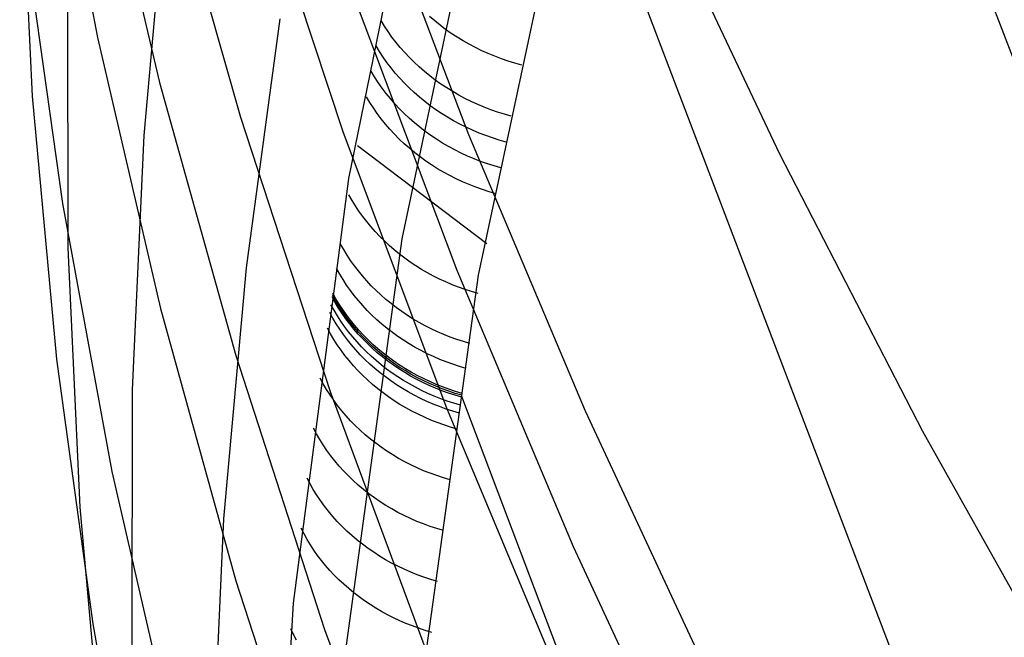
# Model space of a CAD drawing. Header units: millimetres. Extents: x 119 to 175.9, y -203.1 to -153.8.
# Tile 212 of 256: x 171.355 to 171.826, y -198.523 to -198.227. Entities that reach past the tile are written whole.
import ezdxf

# ---------------------------------------------------------------- set-up
doc = ezdxf.new("R2010")
doc.units = ezdxf.units.MM
doc.header["$MEASUREMENT"] = 0
doc.layers.add('Livello 03', color=5, linetype='Continuous', true_color=0x0000ff)

msp = doc.modelspace()

# ---------------------------------------------------------------- linework, layer by layer
at = {"layer": 'Livello 03'}
for p, q in [((172.19038, -199.18339, 46.79182), (171.76926, -198.08657, 45.04953)), ((171.55356, -198.10219, 45.21849), (171.51244, -198.30315, 45.60612)), ((171.36821, -198.10676, 47.34962), (171.39236, -198.23567, 47.6184)), ((171.39162, -198.12727, 47.64345), (171.42205, -198.25713, 47.91436)), ((171.53808, -198.33198, 45.5921), (171.58082, -198.12999, 45.20603)), ((172.02936, -199.20464, 46.86565), (171.6227, -198.13654, 45.18244)), ((171.35522, -198.13867, 46.50927), (171.36113, -198.26365, 46.76663)), ((171.42397, -198.1431, 47.94344), (171.46077, -198.27373, 48.21612)), ((171.57465, -198.34939, 45.58483), (171.61802, -198.1462, 45.20103)), ((171.46665, -198.14986, 48.24813), (171.50992, -198.28102, 48.52211)), ((171.52009, -198.15055, 48.55035), (171.56986, -198.28202, 48.82487)), ((171.65609, -198.15916, 49.14537), (171.71853, -198.29123, 49.41849)), ((171.42537, -198.16197, 45.80218), (171.41451, -198.28257, 46.0444)), ((171.35785, -198.18757, 47.04717), (171.37565, -198.31503, 47.31058)), ((171.37814, -198.21293, 46.26183), (171.37823, -198.33619, 46.51221)), ((171.51476, -198.21521, 48.53781), (171.56432, -198.34688, 48.81157)), ((171.4796, -198.22678, 45.62505), (171.46359, -198.34582, 45.8587)), ((171.55369, -198.22771, 45.39853), (171.5512, -198.22557, 45.39944)), ((171.52966, -198.23017, 45.45448), (171.52801, -198.22747, 45.45576)), ((171.5314, -198.23282, 45.45322), (171.52966, -198.23017, 45.45448)), ((171.55626, -198.22977, 45.39767), (171.55369, -198.22771, 45.39853)), ((171.55891, -198.23176, 45.39686), (171.55626, -198.22977, 45.39767)), ((171.56163, -198.23367, 45.3961), (171.55891, -198.23176, 45.39686)), ((171.39236, -198.23567, 47.6184), (171.42251, -198.3653, 47.88664)), ((171.53325, -198.23541, 45.45201), (171.5314, -198.23282, 45.45322)), ((171.5352, -198.23796, 45.45084), (171.53325, -198.23541, 45.45201)), ((171.56441, -198.2355, 45.39539), (171.56163, -198.23367, 45.3961)), ((171.56727, -198.23724, 45.39474), (171.56441, -198.2355, 45.39539)), ((171.52729, -198.24236, 45.47797), (171.52565, -198.23965, 45.47926)), ((171.53724, -198.24044, 45.4497), (171.5352, -198.23796, 45.45084)), ((171.53937, -198.24287, 45.4486), (171.53724, -198.24044, 45.4497)), ((171.57018, -198.2389, 45.39413), (171.56727, -198.23724, 45.39474)), ((171.57315, -198.24047, 45.39358), (171.57018, -198.2389, 45.39413)), ((171.57618, -198.24195, 45.39307), (171.57315, -198.24047, 45.39358)), ((171.52903, -198.24501, 45.47672), (171.52729, -198.24236, 45.47797)), ((171.53086, -198.24762, 45.4755), (171.52903, -198.24501, 45.47672)), ((171.54159, -198.24523, 45.44755), (171.53937, -198.24287, 45.4486)), ((171.5439, -198.24752, 45.44654), (171.54159, -198.24523, 45.44755)), ((171.57926, -198.24334, 45.39263), (171.57618, -198.24195, 45.39307)), ((171.58238, -198.24464, 45.39224), (171.57926, -198.24334, 45.39263)), ((171.58556, -198.24584, 45.3919), (171.58238, -198.24464, 45.39224)), ((171.58877, -198.24694, 45.39162), (171.58556, -198.24584, 45.3919)), ((171.5328, -198.25017, 45.47432), (171.53086, -198.24762, 45.4755)), ((171.53483, -198.25266, 45.47318), (171.5328, -198.25017, 45.47432)), ((171.5463, -198.24975, 45.44558), (171.5439, -198.24752, 45.44654)), ((171.54878, -198.25191, 45.44466), (171.5463, -198.24975, 45.44558)), ((171.59201, -198.24795, 45.3914), (171.58877, -198.24694, 45.39162)), ((171.59529, -198.24886, 45.39123), (171.59201, -198.24795, 45.3914)), ((171.52496, -198.25453, 45.50149), (171.52333, -198.25182, 45.50278)), ((171.52669, -198.25719, 45.50023), (171.52496, -198.25453, 45.50149)), ((171.53696, -198.2551, 45.47208), (171.53483, -198.25266, 45.47318)), ((171.53917, -198.25747, 45.47102), (171.53696, -198.2551, 45.47208)), ((171.55134, -198.25399, 45.44379), (171.54878, -198.25191, 45.44466)), ((171.55397, -198.25599, 45.44297), (171.55134, -198.25399, 45.44379)), ((171.42205, -198.25713, 47.91436), (171.45851, -198.38767, 48.18454)), ((171.52852, -198.25981, 45.499), (171.52669, -198.25719, 45.50023)), ((171.53044, -198.26237, 45.49781), (171.52852, -198.25981, 45.499)), ((171.54148, -198.25977, 45.47), (171.53917, -198.25747, 45.47102)), ((171.54387, -198.26201, 45.46903), (171.54148, -198.25977, 45.47)), ((171.55668, -198.25792, 45.4422), (171.55397, -198.25599, 45.44297)), ((171.55945, -198.25976, 45.44147), (171.55668, -198.25792, 45.4422)), ((171.56229, -198.26152, 45.4408), (171.55945, -198.25976, 45.44147)), ((171.36113, -198.26365, 46.76663), (171.37277, -198.38948, 47.02398)), ((171.52267, -198.26669, 45.52501), (171.52105, -198.26397, 45.52631)), ((171.53247, -198.26487, 45.49667), (171.53044, -198.26237, 45.49781)), ((171.54634, -198.26417, 45.46811), (171.54387, -198.26201, 45.46903)), ((171.54889, -198.26626, 45.46723), (171.54634, -198.26417, 45.46811)), ((171.5652, -198.2632, 45.44018), (171.56229, -198.26152, 45.4408)), ((171.56816, -198.26478, 45.43961), (171.5652, -198.2632, 45.44018)), ((171.57118, -198.26628, 45.4391), (171.56816, -198.26478, 45.43961)), ((171.52439, -198.26936, 45.52375), (171.52267, -198.26669, 45.52501)), ((171.52621, -198.27198, 45.52251), (171.52439, -198.26936, 45.52375)), ((171.53459, -198.26731, 45.49556), (171.53247, -198.26487, 45.49667)), ((171.5368, -198.26969, 45.4945), (171.53459, -198.26731, 45.49556)), ((171.55152, -198.26827, 45.4664), (171.54889, -198.26626, 45.46723)), ((171.55422, -198.27021, 45.46562), (171.55152, -198.26827, 45.4664)), ((171.57426, -198.26769, 45.43863), (171.57118, -198.26628, 45.4391)), ((171.57738, -198.269, 45.43823), (171.57426, -198.26769, 45.43863)), ((171.58054, -198.27022, 45.43788), (171.57738, -198.269, 45.43823)), ((171.46077, -198.27373, 48.21612), (171.50365, -198.40501, 48.48787)), ((171.52813, -198.27455, 45.52132), (171.52621, -198.27198, 45.52251)), ((171.5391, -198.272, 45.49347), (171.5368, -198.26969, 45.4945)), ((171.54148, -198.27425, 45.4925), (171.5391, -198.272, 45.49347)), ((171.557, -198.27206, 45.46489), (171.55422, -198.27021, 45.46562)), ((171.55984, -198.27383, 45.46421), (171.557, -198.27206, 45.46489)), ((171.56274, -198.27551, 45.46358), (171.55984, -198.27383, 45.46421)), ((171.58375, -198.27134, 45.43758), (171.58054, -198.27022, 45.43788)), ((171.58699, -198.27236, 45.43734), (171.58375, -198.27134, 45.43758)), ((171.59027, -198.27329, 45.43715), (171.58699, -198.27236, 45.43734)), ((171.53015, -198.27706, 45.52017), (171.52813, -198.27455, 45.52132)), ((171.53226, -198.27951, 45.51905), (171.53015, -198.27706, 45.52017)), ((171.54395, -198.27642, 45.49156), (171.54148, -198.27425, 45.4925)), ((171.5465, -198.27852, 45.49068), (171.54395, -198.27642, 45.49156)), ((171.54912, -198.28054, 45.48984), (171.5465, -198.27852, 45.49068)), ((171.5657, -198.27711, 45.46301), (171.56274, -198.27551, 45.46358)), ((171.56872, -198.27861, 45.46248), (171.5657, -198.27711, 45.46301)), ((171.57179, -198.28003, 45.46201), (171.56872, -198.27861, 45.46248)), ((171.41451, -198.28257, 46.0444), (171.40901, -198.40416, 46.28705)), ((171.50992, -198.28102, 48.52211), (171.55926, -198.41283, 48.79496)), ((171.53446, -198.2819, 45.51798), (171.53226, -198.27951, 45.51905)), ((171.53676, -198.28422, 45.51695), (171.53446, -198.2819, 45.51798)), ((171.55182, -198.28248, 45.48905), (171.54912, -198.28054, 45.48984)), ((171.55459, -198.28434, 45.48832), (171.55182, -198.28248, 45.48905)), ((171.56986, -198.28202, 48.82487), (171.62569, -198.41418, 49.09804)), ((171.57491, -198.28135, 45.4616), (171.57179, -198.28003, 45.46201)), ((171.57807, -198.28257, 45.46124), (171.57491, -198.28135, 45.4616)), ((171.58128, -198.2837, 45.46093), (171.57807, -198.28257, 45.46124)), ((171.57864, -198.33427, 45.55243), (171.51675, -198.28747, 45.57194)), ((171.53914, -198.28647, 45.51597), (171.53676, -198.28422, 45.51695)), ((171.5416, -198.28865, 45.51503), (171.53914, -198.28647, 45.51597)), ((171.55742, -198.28612, 45.48763), (171.55459, -198.28434, 45.48832)), ((171.56032, -198.28781, 45.48699), (171.55742, -198.28612, 45.48763)), ((171.56329, -198.28941, 45.48641), (171.56032, -198.28781, 45.48699)), ((171.58452, -198.28474, 45.46069), (171.58128, -198.2837, 45.46093)), ((171.5878, -198.28567, 45.46049), (171.58452, -198.28474, 45.46069)), ((171.54414, -198.29076, 45.51413), (171.5416, -198.28865, 45.51503)), ((171.54677, -198.29279, 45.51329), (171.54414, -198.29076, 45.51413)), ((171.54946, -198.29474, 45.51249), (171.54677, -198.29279, 45.51329)), ((171.5663, -198.29093, 45.48588), (171.56329, -198.28941, 45.48641)), ((171.56937, -198.29235, 45.4854), (171.5663, -198.29093, 45.48588)), ((171.57249, -198.29368, 45.48498), (171.56937, -198.29235, 45.4854)), ((171.71853, -198.29123, 49.41849), (171.78697, -198.42387, 49.6899)), ((171.55223, -198.29661, 45.51175), (171.54946, -198.29474, 45.51249)), ((171.55506, -198.2984, 45.51105), (171.55223, -198.29661, 45.51175)), ((171.57566, -198.29491, 45.48461), (171.57249, -198.29368, 45.48498)), ((171.57886, -198.29605, 45.4843), (171.57566, -198.29491, 45.48461)), ((171.58211, -198.29709, 45.48404), (171.57886, -198.29605, 45.4843)), ((171.58539, -198.29803, 45.48384), (171.58211, -198.29709, 45.48404)), ((171.55796, -198.3001, 45.51041), (171.55506, -198.2984, 45.51105)), ((171.56092, -198.30171, 45.50981), (171.55796, -198.3001, 45.51041)), ((171.56394, -198.30323, 45.50928), (171.56092, -198.30171, 45.50981)), ((171.51244, -198.30315, 45.60612), (171.48597, -198.50627, 45.9939)), ((171.56701, -198.30466, 45.50879), (171.56394, -198.30323, 45.50928)), ((171.57013, -198.306, 45.50836), (171.56701, -198.30466, 45.50879)), ((171.5733, -198.30724, 45.50798), (171.57013, -198.306, 45.50836)), ((171.51414, -198.3136, 45.61632), (171.51262, -198.31095, 45.6176)), ((171.5765, -198.30838, 45.50766), (171.5733, -198.30724, 45.50798)), ((171.57975, -198.30943, 45.50739), (171.5765, -198.30838, 45.50766)), ((171.58303, -198.31038, 45.50718), (171.57975, -198.30943, 45.50739)), ((171.37565, -198.31503, 47.31058), (171.39933, -198.44322, 47.57365)), ((171.51576, -198.3162, 45.61507), (171.51414, -198.3136, 45.61632)), ((171.51747, -198.31876, 45.61386), (171.51576, -198.3162, 45.61507)), ((171.51928, -198.32127, 45.61268), (171.51747, -198.31876, 45.61386)), ((171.52118, -198.32372, 45.61153), (171.51928, -198.32127, 45.61268)), ((171.52316, -198.32612, 45.61042), (171.52118, -198.32372, 45.61153)), ((171.52524, -198.32847, 45.60935), (171.52316, -198.32612, 45.61042)), ((171.5274, -198.33075, 45.60832), (171.52524, -198.32847, 45.60935)), ((171.51018, -198.33709, 45.66199), (171.50867, -198.33442, 45.66328)), ((171.51014, -198.53615, 45.97837), (171.53808, -198.33198, 45.5921)), ((171.52965, -198.33297, 45.60733), (171.5274, -198.33075, 45.60832)), ((171.53197, -198.33513, 45.60638), (171.52965, -198.33297, 45.60733)), ((171.53437, -198.33721, 45.60547), (171.53197, -198.33513, 45.60638)), ((171.37823, -198.33619, 46.51221), (171.3839, -198.46032, 46.76273)), ((171.51178, -198.33971, 45.66072), (171.51018, -198.33709, 45.66199)), ((171.51348, -198.34229, 45.65949), (171.51178, -198.33971, 45.66072)), ((171.53685, -198.33923, 45.6046), (171.53437, -198.33721, 45.60547)), ((171.5394, -198.34117, 45.60378), (171.53685, -198.33923, 45.6046)), ((171.51528, -198.34481, 45.65829), (171.51348, -198.34229, 45.65949)), ((171.51717, -198.34729, 45.65713), (171.51528, -198.34481, 45.65829)), ((171.54202, -198.34304, 45.60301), (171.5394, -198.34117, 45.60378)), ((171.5447, -198.34484, 45.60228), (171.54202, -198.34304, 45.60301)), ((171.46359, -198.34582, 45.8587), (171.45273, -198.46588, 46.0929)), ((171.50827, -198.34883, 45.68483), (171.50677, -198.34615, 45.68613)), ((171.50987, -198.35146, 45.68355), (171.50827, -198.34883, 45.68483)), ((171.51916, -198.34971, 45.656), (171.51717, -198.34729, 45.65713)), ((171.54745, -198.34655, 45.6016), (171.5447, -198.34484, 45.60228)), ((171.54621, -198.55466, 45.96892), (171.57465, -198.34939, 45.58483)), ((171.55026, -198.34818, 45.60096), (171.54745, -198.34655, 45.6016)), ((171.55312, -198.34974, 45.60037), (171.55026, -198.34818, 45.60096)), ((171.56432, -198.34688, 48.81157), (171.61995, -198.47918, 49.08401)), ((171.51156, -198.35405, 45.68231), (171.50987, -198.35146, 45.68355)), ((171.51336, -198.35659, 45.6811), (171.51156, -198.35405, 45.68231)), ((171.52123, -198.35207, 45.65491), (171.51916, -198.34971, 45.656)), ((171.52338, -198.35437, 45.65386), (171.52123, -198.35207, 45.65491)), ((171.55604, -198.3512, 45.59984), (171.55312, -198.34974, 45.60037)), ((171.559, -198.35258, 45.59935), (171.55604, -198.3512, 45.59984)), ((171.56202, -198.35388, 45.59891), (171.559, -198.35258, 45.59935)), ((171.56508, -198.35508, 45.59852), (171.56202, -198.35388, 45.59891)), ((171.50627, -198.36148, 45.70942), (171.50477, -198.35879, 45.71073)), ((171.50641, -198.36058, 45.70767), (171.50491, -198.35789, 45.70898)), ((171.51525, -198.35907, 45.67993), (171.51336, -198.35659, 45.6811)), ((171.52563, -198.35661, 45.65285), (171.52338, -198.35437, 45.65386)), ((171.52795, -198.35878, 45.65188), (171.52563, -198.35661, 45.65285)), ((171.53035, -198.36089, 45.65096), (171.52795, -198.35878, 45.65188)), ((171.56818, -198.35619, 45.59819), (171.56508, -198.35508, 45.59852)), ((171.57131, -198.35721, 45.5979), (171.56818, -198.35619, 45.59819)), ((171.57448, -198.35814, 45.59767), (171.57131, -198.35721, 45.5979)), ((171.50555, -198.36614, 45.71847), (171.50405, -198.36345, 45.71979)), ((171.50613, -198.36238, 45.71117), (171.50463, -198.35969, 45.71248)), ((171.50772, -198.36503, 45.70988), (171.50613, -198.36238, 45.71117)), ((171.50786, -198.36413, 45.70813), (171.50627, -198.36148, 45.70942)), ((171.508, -198.36322, 45.70639), (171.50641, -198.36058, 45.70767)), ((171.50969, -198.36582, 45.70513), (171.508, -198.36322, 45.70639)), ((171.51723, -198.3615, 45.6788), (171.51525, -198.35907, 45.67993)), ((171.51929, -198.36388, 45.6777), (171.51723, -198.3615, 45.6788)), ((171.53283, -198.36292, 45.65007), (171.53035, -198.36089, 45.65096)), ((171.53538, -198.36489, 45.64923), (171.53283, -198.36292, 45.65007)), ((171.42251, -198.3653, 47.88664), (171.45865, -198.49555, 48.15418)), ((171.50497, -198.36989, 45.72577), (171.50348, -198.3672, 45.72709)), ((171.50714, -198.36879, 45.71718), (171.50555, -198.36614, 45.71847)), ((171.50941, -198.36763, 45.70863), (171.50772, -198.36503, 45.70988)), ((171.50955, -198.36672, 45.70688), (171.50786, -198.36413, 45.70813)), ((171.5112, -198.37018, 45.70741), (171.50941, -198.36763, 45.70863)), ((171.51134, -198.36927, 45.70566), (171.50955, -198.36672, 45.70688)), ((171.51148, -198.36837, 45.70392), (171.50969, -198.36582, 45.70513)), ((171.51337, -198.37087, 45.70273), (171.51148, -198.36837, 45.70392)), ((171.52145, -198.36619, 45.67664), (171.51929, -198.36388, 45.6777)), ((171.52369, -198.36844, 45.67562), (171.52145, -198.36619, 45.67664)), ((171.538, -198.36677, 45.64844), (171.53538, -198.36489, 45.64923)), ((171.54069, -198.36858, 45.64769), (171.538, -198.36677, 45.64844)), ((171.50656, -198.37255, 45.72448), (171.50497, -198.36989, 45.72577)), ((171.50825, -198.37515, 45.72322), (171.50656, -198.37255, 45.72448)), ((171.50883, -198.37139, 45.71593), (171.50714, -198.36879, 45.71718)), ((171.51062, -198.37394, 45.7147), (171.50883, -198.37139, 45.71593)), ((171.51309, -198.37267, 45.70623), (171.5112, -198.37018, 45.70741)), ((171.51323, -198.37177, 45.70448), (171.51134, -198.36927, 45.70566)), ((171.51506, -198.37511, 45.70508), (171.51309, -198.37267, 45.70623)), ((171.5152, -198.37421, 45.70333), (171.51323, -198.37177, 45.70448)), ((171.51535, -198.37331, 45.70159), (171.51337, -198.37087, 45.70273)), ((171.52601, -198.37062, 45.67464), (171.52369, -198.36844, 45.67562)), ((171.52842, -198.37273, 45.6737), (171.52601, -198.37062, 45.67464)), ((171.53089, -198.37478, 45.67281), (171.52842, -198.37273, 45.6737)), ((171.54344, -198.37031, 45.64699), (171.54069, -198.36858, 45.64769)), ((171.54625, -198.37196, 45.64634), (171.54344, -198.37031, 45.64699)), ((171.54912, -198.37352, 45.64573), (171.54625, -198.37196, 45.64634)), ((171.50383, -198.37741, 45.74037), (171.50235, -198.37471, 45.7417)), ((171.50542, -198.38007, 45.73907), (171.50383, -198.37741, 45.74037)), ((171.51004, -198.37771, 45.72199), (171.50825, -198.37515, 45.72322)), ((171.51192, -198.38021, 45.7208), (171.51004, -198.37771, 45.72199)), ((171.5125, -198.37644, 45.71352), (171.51062, -198.37394, 45.7147)), ((171.51448, -198.37889, 45.71236), (171.5125, -198.37644, 45.71352)), ((171.51713, -198.3775, 45.70397), (171.51506, -198.37511, 45.70508)), ((171.51727, -198.37659, 45.70222), (171.5152, -198.37421, 45.70333)), ((171.51741, -198.37569, 45.70048), (171.51535, -198.37331, 45.70159)), ((171.51928, -198.37982, 45.7029), (171.51713, -198.3775, 45.70397)), ((171.51943, -198.37892, 45.70115), (171.51727, -198.37659, 45.70222)), ((171.51957, -198.37801, 45.69941), (171.51741, -198.37569, 45.70048)), ((171.53345, -198.37675, 45.67196), (171.53089, -198.37478, 45.67281)), ((171.53607, -198.37864, 45.67115), (171.53345, -198.37675, 45.67196)), ((171.55205, -198.375, 45.64518), (171.54912, -198.37352, 45.64573)), ((171.55503, -198.37639, 45.64467), (171.55205, -198.375, 45.64518)), ((171.55805, -198.3777, 45.64422), (171.55503, -198.37639, 45.64467)), ((171.56112, -198.37891, 45.64381), (171.55805, -198.3777, 45.64422)), ((171.50711, -198.38268, 45.73781), (171.50542, -198.38007, 45.73907)), ((171.51389, -198.38266, 45.71965), (171.51192, -198.38021, 45.7208)), ((171.51654, -198.38127, 45.71125), (171.51448, -198.37889, 45.71236)), ((171.5187, -198.3836, 45.71018), (171.51654, -198.38127, 45.71125)), ((171.52152, -198.38208, 45.70187), (171.51928, -198.37982, 45.7029)), ((171.52167, -198.38117, 45.70012), (171.51943, -198.37892, 45.70115)), ((171.52181, -198.38027, 45.69838), (171.51957, -198.37801, 45.69941)), ((171.52385, -198.38427, 45.70088), (171.52152, -198.38208, 45.70187)), ((171.52399, -198.38337, 45.69913), (171.52167, -198.38117, 45.70012)), ((171.52413, -198.38246, 45.69739), (171.52181, -198.38027, 45.69838)), ((171.52653, -198.38458, 45.69644), (171.52413, -198.38246, 45.69739)), ((171.53876, -198.38046, 45.6704), (171.53607, -198.37864, 45.67115)), ((171.54152, -198.38219, 45.66969), (171.53876, -198.38046, 45.6704)), ((171.54433, -198.38385, 45.66902), (171.54152, -198.38219, 45.66969)), ((171.56423, -198.38004, 45.64346), (171.56112, -198.37891, 45.64381)), ((171.56738, -198.38107, 45.64316), (171.56423, -198.38004, 45.64346)), ((171.57056, -198.38201, 45.64291), (171.56738, -198.38107, 45.64316)), ((171.50889, -198.38525, 45.73658), (171.50711, -198.38268, 45.73781)), ((171.51077, -198.38776, 45.73538), (171.50889, -198.38525, 45.73658)), ((171.51596, -198.38505, 45.71853), (171.51389, -198.38266, 45.71965)), ((171.51811, -198.38738, 45.71745), (171.51596, -198.38505, 45.71853)), ((171.52094, -198.38586, 45.70914), (171.5187, -198.3836, 45.71018)), ((171.52326, -198.38806, 45.70815), (171.52094, -198.38586, 45.70914)), ((171.52625, -198.3864, 45.69993), (171.52385, -198.38427, 45.70088)), ((171.52639, -198.38549, 45.69818), (171.52399, -198.38337, 45.69913)), ((171.52873, -198.38845, 45.69902), (171.52625, -198.3864, 45.69993)), ((171.52887, -198.38754, 45.69728), (171.52639, -198.38549, 45.69818)), ((171.52902, -198.38663, 45.69554), (171.52653, -198.38458, 45.69644)), ((171.53157, -198.38861, 45.69468), (171.52902, -198.38663, 45.69554)), ((171.54721, -198.38542, 45.66841), (171.54433, -198.38385, 45.66902)), ((171.55014, -198.38691, 45.66785), (171.54721, -198.38542, 45.66841)), ((171.55312, -198.3883, 45.66733), (171.55014, -198.38691, 45.66785)), ((171.37277, -198.38948, 47.02398), (171.39015, -198.51606, 47.28115)), ((171.45851, -198.38767, 48.18454), (171.50101, -198.5188, 48.45383)), ((171.51275, -198.39021, 45.73422), (171.51077, -198.38776, 45.73538)), ((171.51481, -198.39261, 45.73309), (171.51275, -198.39021, 45.73422)), ((171.52035, -198.38965, 45.71641), (171.51811, -198.38738, 45.71745)), ((171.52268, -198.39185, 45.71542), (171.52035, -198.38965, 45.71641)), ((171.52508, -198.39398, 45.71446), (171.52268, -198.39185, 45.71542)), ((171.52566, -198.39019, 45.70719), (171.52326, -198.38806, 45.70815)), ((171.52815, -198.39224, 45.70629), (171.52566, -198.39019, 45.70719)), ((171.53129, -198.39043, 45.69816), (171.52873, -198.38845, 45.69902)), ((171.53143, -198.38952, 45.69642), (171.52887, -198.38754, 45.69728)), ((171.53391, -198.39233, 45.69735), (171.53129, -198.39043, 45.69816)), ((171.53405, -198.39142, 45.69561), (171.53143, -198.38952, 45.69642)), ((171.5342, -198.39051, 45.69387), (171.53157, -198.38861, 45.69468)), ((171.53675, -198.39325, 45.69484), (171.53405, -198.39142, 45.69561)), ((171.53689, -198.39234, 45.6931), (171.5342, -198.39051, 45.69387)), ((171.55615, -198.38961, 45.66687), (171.55312, -198.3883, 45.66733)), ((171.55923, -198.39083, 45.66645), (171.55615, -198.38961, 45.66687)), ((171.56235, -198.39196, 45.66609), (171.55923, -198.39083, 45.66645)), ((171.51696, -198.39494, 45.73201), (171.51481, -198.39261, 45.73309)), ((171.5192, -198.39721, 45.73096), (171.51696, -198.39494, 45.73201)), ((171.52756, -198.39603, 45.71355), (171.52508, -198.39398, 45.71446)), ((171.53012, -198.39802, 45.71268), (171.52756, -198.39603, 45.71355)), ((171.5307, -198.39422, 45.70542), (171.52815, -198.39224, 45.70629)), ((171.53333, -198.39613, 45.7046), (171.5307, -198.39422, 45.70542)), ((171.53603, -198.39796, 45.70383), (171.53333, -198.39613, 45.7046)), ((171.53661, -198.39416, 45.69658), (171.53391, -198.39233, 45.69735)), ((171.53937, -198.39591, 45.69585), (171.53661, -198.39416, 45.69658)), ((171.53951, -198.39499, 45.69412), (171.53675, -198.39325, 45.69484)), ((171.53965, -198.39408, 45.69238), (171.53689, -198.39234, 45.6931)), ((171.54219, -198.39757, 45.69518), (171.53937, -198.39591, 45.69585)), ((171.54233, -198.39666, 45.69344), (171.53951, -198.39499, 45.69412)), ((171.54247, -198.39574, 45.69171), (171.53965, -198.39408, 45.69238)), ((171.54535, -198.39732, 45.69108), (171.54247, -198.39574, 45.69171)), ((171.5655, -198.393, 45.66579), (171.56235, -198.39196, 45.66609)), ((171.56869, -198.39394, 45.66553), (171.5655, -198.393, 45.66579)), ((171.50037, -198.40128, 45.78671), (171.49889, -198.39856, 45.78806)), ((171.50194, -198.40397, 45.7854), (171.50037, -198.40128, 45.78671)), ((171.52153, -198.39942, 45.72996), (171.5192, -198.39721, 45.73096)), ((171.52393, -198.40156, 45.729), (171.52153, -198.39942, 45.72996)), ((171.53275, -198.39993, 45.71186), (171.53012, -198.39802, 45.71268)), ((171.53545, -198.40176, 45.71109), (171.53275, -198.39993, 45.71186)), ((171.53879, -198.39971, 45.70311), (171.53603, -198.39796, 45.70383)), ((171.54161, -198.40137, 45.70243), (171.53879, -198.39971, 45.70311)), ((171.54507, -198.39915, 45.69456), (171.54219, -198.39757, 45.69518)), ((171.54521, -198.39824, 45.69282), (171.54233, -198.39666, 45.69344)), ((171.54801, -198.40064, 45.69398), (171.54507, -198.39915, 45.69456)), ((171.54815, -198.39973, 45.69225), (171.54521, -198.39824, 45.69282)), ((171.54829, -198.39882, 45.69051), (171.54535, -198.39732, 45.69108)), ((171.551, -198.40205, 45.69346), (171.54801, -198.40064, 45.69398)), ((171.55114, -198.40113, 45.69172), (171.54815, -198.39973, 45.69225)), ((171.55128, -198.40022, 45.68999), (171.54829, -198.39882, 45.69051)), ((171.55418, -198.40245, 45.69125), (171.55114, -198.40113, 45.69172)), ((171.55432, -198.40154, 45.68951), (171.55128, -198.40022, 45.68999)), ((171.40901, -198.40416, 46.28705), (171.4089, -198.52668, 46.52997)), ((171.50362, -198.4066, 45.78411), (171.50194, -198.40397, 45.7854)), ((171.50365, -198.40501, 48.48787), (171.55257, -198.53687, 48.75854)), ((171.52642, -198.40362, 45.72808), (171.52393, -198.40156, 45.729)), ((171.52898, -198.40561, 45.72721), (171.52642, -198.40362, 45.72808)), ((171.53161, -198.40752, 45.72638), (171.52898, -198.40561, 45.72721)), ((171.53821, -198.40351, 45.71036), (171.53545, -198.40176, 45.71109)), ((171.54104, -198.40518, 45.70968), (171.53821, -198.40351, 45.71036)), ((171.54392, -198.40676, 45.70905), (171.54104, -198.40518, 45.70968)), ((171.5445, -198.40295, 45.7018), (171.54161, -198.40137, 45.70243)), ((171.54743, -198.40445, 45.70122), (171.5445, -198.40295, 45.7018)), ((171.55043, -198.40586, 45.7007), (171.54743, -198.40445, 45.70122)), ((171.55347, -198.40717, 45.70022), (171.55043, -198.40586, 45.7007)), ((171.55404, -198.40336, 45.69298), (171.551, -198.40205, 45.69346)), ((171.55712, -198.40459, 45.69256), (171.55404, -198.40336, 45.69298)), ((171.55726, -198.40367, 45.69083), (171.55418, -198.40245, 45.69125)), ((171.5574, -198.40276, 45.68909), (171.55432, -198.40154, 45.68951)), ((171.56025, -198.40572, 45.69219), (171.55712, -198.40459, 45.69256)), ((171.56038, -198.40481, 45.69046), (171.55726, -198.40367, 45.69083)), ((171.56052, -198.40389, 45.68872), (171.5574, -198.40276, 45.68909)), ((171.56341, -198.40676, 45.69187), (171.56025, -198.40572, 45.69219)), ((171.56355, -198.40585, 45.69014), (171.56038, -198.40481, 45.69046)), ((171.56368, -198.40493, 45.68841), (171.56052, -198.40389, 45.68872)), ((171.56674, -198.40679, 45.68987), (171.56355, -198.40585, 45.69014)), ((171.56688, -198.40588, 45.68814), (171.56368, -198.40493, 45.68841)), ((171.5054, -198.40918, 45.78286), (171.50362, -198.4066, 45.78411)), ((171.50727, -198.41171, 45.78164), (171.5054, -198.40918, 45.78286)), ((171.53431, -198.40936, 45.7256), (171.53161, -198.40752, 45.72638)), ((171.53707, -198.41111, 45.72486), (171.53431, -198.40936, 45.7256)), ((171.54686, -198.40826, 45.70847), (171.54392, -198.40676, 45.70905)), ((171.54986, -198.40967, 45.70794), (171.54686, -198.40826, 45.70847)), ((171.5529, -198.41099, 45.70746), (171.54986, -198.40967, 45.70794)), ((171.55655, -198.4084, 45.69979), (171.55347, -198.40717, 45.70022)), ((171.55968, -198.40954, 45.69942), (171.55655, -198.4084, 45.69979)), ((171.56285, -198.41058, 45.6991), (171.55968, -198.40954, 45.69942)), ((171.56605, -198.41152, 45.69883), (171.56285, -198.41058, 45.6991)), ((171.56661, -198.40771, 45.69161), (171.56341, -198.40676, 45.69187)), ((171.91795, -199.33381, 47.14475), (171.56665, -198.40741, 45.69105)), ((171.50924, -198.41419, 45.78046), (171.50727, -198.41171, 45.78164)), ((171.5113, -198.41661, 45.77931), (171.50924, -198.41419, 45.78046)), ((171.5399, -198.41279, 45.72418), (171.53707, -198.41111, 45.72486)), ((171.54279, -198.41437, 45.72354), (171.5399, -198.41279, 45.72418)), ((171.54574, -198.41588, 45.72295), (171.54279, -198.41437, 45.72354)), ((171.55599, -198.41221, 45.70703), (171.5529, -198.41099, 45.70746)), ((171.55912, -198.41335, 45.70665), (171.55599, -198.41221, 45.70703)), ((171.56229, -198.41439, 45.70633), (171.55912, -198.41335, 45.70665)), ((171.55926, -198.41283, 48.79496), (171.61467, -198.54523, 49.0665)), ((171.56549, -198.41534, 45.70606), (171.56229, -198.41439, 45.70633)), ((171.62569, -198.41418, 49.09804), (171.68757, -198.54693, 49.36969)), ((171.51346, -198.41896, 45.7782), (171.5113, -198.41661, 45.77931)), ((171.5157, -198.42125, 45.77714), (171.51346, -198.41896, 45.7782)), ((171.54873, -198.41729, 45.72241), (171.54574, -198.41588, 45.72295)), ((171.55178, -198.41861, 45.72193), (171.54873, -198.41729, 45.72241)), ((171.55487, -198.41984, 45.7215), (171.55178, -198.41861, 45.72193)), ((171.55801, -198.42098, 45.72111), (171.55487, -198.41984, 45.7215)), ((171.49711, -198.42519, 45.83306), (171.49565, -198.42245, 45.83442)), ((171.51802, -198.42348, 45.77611), (171.5157, -198.42125, 45.77714)), ((171.52043, -198.42563, 45.77513), (171.51802, -198.42348, 45.77611)), ((171.56118, -198.42202, 45.72079), (171.55801, -198.42098, 45.72111)), ((171.56439, -198.42297, 45.72051), (171.56118, -198.42202, 45.72079)), ((171.78697, -198.42387, 49.6899), (171.86139, -198.557, 49.95941)), ((171.49868, -198.42789, 45.83172), (171.49711, -198.42519, 45.83306)), ((171.50035, -198.43055, 45.83041), (171.49868, -198.42789, 45.83172)), ((171.52292, -198.42771, 45.77419), (171.52043, -198.42563, 45.77513)), ((171.52548, -198.42972, 45.77329), (171.52292, -198.42771, 45.77419)), ((171.50212, -198.43315, 45.82914), (171.50035, -198.43055, 45.83041)), ((171.50398, -198.43571, 45.8279), (171.50212, -198.43315, 45.82914)), ((171.52812, -198.43165, 45.77245), (171.52548, -198.42972, 45.77329)), ((171.53083, -198.4335, 45.77164), (171.52812, -198.43165, 45.77245)), ((171.5336, -198.43527, 45.77089), (171.53083, -198.4335, 45.77164)), ((171.50595, -198.4382, 45.82669), (171.50398, -198.43571, 45.8279)), ((171.50801, -198.44064, 45.82552), (171.50595, -198.4382, 45.82669)), ((171.53644, -198.43696, 45.77018), (171.5336, -198.43527, 45.77089)), ((171.53935, -198.43856, 45.76953), (171.53644, -198.43696, 45.77018)), ((171.5423, -198.44007, 45.76892), (171.53935, -198.43856, 45.76953)), ((171.39933, -198.44322, 47.57365), (171.4289, -198.57206, 47.8362)), ((171.51016, -198.44302, 45.8244), (171.50801, -198.44064, 45.82552)), ((171.5124, -198.44533, 45.82331), (171.51016, -198.44302, 45.8244)), ((171.54531, -198.4415, 45.76836), (171.5423, -198.44007, 45.76892)), ((171.54838, -198.44283, 45.76786), (171.54531, -198.4415, 45.76836)), ((171.55149, -198.44407, 45.76741), (171.54838, -198.44283, 45.76786)), ((171.49407, -198.44915, 45.87941), (171.49262, -198.44638, 45.88079)), ((171.51473, -198.44757, 45.82226), (171.5124, -198.44533, 45.82331)), ((171.51714, -198.44974, 45.82125), (171.51473, -198.44757, 45.82226)), ((171.55464, -198.44521, 45.76701), (171.55149, -198.44407, 45.76741)), ((171.55783, -198.44627, 45.76666), (171.55464, -198.44521, 45.76701)), ((171.56105, -198.44722, 45.76637), (171.55783, -198.44627, 45.76666)), ((171.49563, -198.45187, 45.87805), (171.49407, -198.44915, 45.87941)), ((171.49729, -198.45454, 45.87672), (171.49563, -198.45187, 45.87805)), ((171.51963, -198.45184, 45.82029), (171.51714, -198.44974, 45.82125)), ((171.5222, -198.45386, 45.81938), (171.51963, -198.45184, 45.82029)), ((171.49905, -198.45717, 45.87542), (171.49729, -198.45454, 45.87672)), ((171.50091, -198.45974, 45.87416), (171.49905, -198.45717, 45.87542)), ((171.52485, -198.45581, 45.81851), (171.5222, -198.45386, 45.81938)), ((171.52757, -198.45768, 45.81768), (171.52485, -198.45581, 45.81851)), ((171.53035, -198.45946, 45.81691), (171.52757, -198.45768, 45.81768)), ((171.3839, -198.46032, 46.76273), (171.39515, -198.58527, 47.01322)), ((171.50288, -198.46226, 45.87293), (171.50091, -198.45974, 45.87416)), ((171.50493, -198.46472, 45.87174), (171.50288, -198.46226, 45.87293)), ((171.5332, -198.46116, 45.81618), (171.53035, -198.45946, 45.81691)), ((171.53612, -198.46277, 45.8155), (171.5332, -198.46116, 45.81618)), ((171.45273, -198.46588, 46.0929), (171.44707, -198.58693, 46.32749)), ((171.50708, -198.46711, 45.87059), (171.50493, -198.46472, 45.87174)), ((171.50932, -198.46944, 45.86948), (171.50708, -198.46711, 45.87059)), ((171.53909, -198.4643, 45.81488), (171.53612, -198.46277, 45.8155)), ((171.54211, -198.46573, 45.8143), (171.53909, -198.4643, 45.81488)), ((171.54519, -198.46707, 45.81378), (171.54211, -198.46573, 45.8143)), ((171.54831, -198.46832, 45.81331), (171.54519, -198.46707, 45.81378)), ((171.4912, -198.47303, 45.9258), (171.48982, -198.47035, 45.92716)), ((171.51165, -198.4717, 45.86841), (171.50932, -198.46944, 45.86948)), ((171.51407, -198.47389, 45.86739), (171.51165, -198.4717, 45.86841)), ((171.55148, -198.46948, 45.81289), (171.54831, -198.46832, 45.81331)), ((171.55469, -198.47054, 45.81253), (171.55148, -198.46948, 45.81289)), ((171.55794, -198.4715, 45.81222), (171.55469, -198.47054, 45.81253)), ((171.49268, -198.47568, 45.92447), (171.4912, -198.47303, 45.9258)), ((171.49425, -198.47827, 45.92317), (171.49268, -198.47568, 45.92447)), ((171.51657, -198.47601, 45.8664), (171.51407, -198.47389, 45.86739)), ((171.51914, -198.47805, 45.86547), (171.51657, -198.47601, 45.8664)), ((171.49593, -198.48083, 45.9219), (171.49425, -198.47827, 45.92317)), ((171.4977, -198.48333, 45.92066), (171.49593, -198.48083, 45.9219)), ((171.5218, -198.48001, 45.86457), (171.51914, -198.47805, 45.86547)), ((171.52452, -198.48189, 45.86373), (171.5218, -198.48001, 45.86457)), ((171.61995, -198.47918, 49.08401), (171.68161, -198.61204, 49.35494)), ((171.49956, -198.48578, 45.91945), (171.4977, -198.48333, 45.92066)), ((171.50151, -198.48817, 45.91828), (171.49956, -198.48578, 45.91945)), ((171.52732, -198.48369, 45.86293), (171.52452, -198.48189, 45.86373)), ((171.53018, -198.4854, 45.86219), (171.52732, -198.48369, 45.86293)), ((171.5331, -198.48703, 45.86149), (171.53018, -198.4854, 45.86219)), ((171.50355, -198.49051, 45.91714), (171.50151, -198.48817, 45.91828)), ((171.50568, -198.49279, 45.91604), (171.50355, -198.49051, 45.91714)), ((171.53609, -198.48857, 45.86084), (171.5331, -198.48703, 45.86149)), ((171.53913, -198.49001, 45.86025), (171.53609, -198.48857, 45.86084)), ((171.54222, -198.49136, 45.8597), (171.53913, -198.49001, 45.86025)), ((171.50789, -198.49501, 45.91497), (171.50568, -198.49279, 45.91604)), ((171.51018, -198.49716, 45.91395), (171.50789, -198.49501, 45.91497)), ((171.54536, -198.49262, 45.85922), (171.54222, -198.49136, 45.8597)), ((171.54855, -198.49378, 45.85878), (171.54536, -198.49262, 45.85922)), ((171.55177, -198.49484, 45.8584), (171.54855, -198.49378, 45.85878)), ((171.55503, -198.49581, 45.85807), (171.55177, -198.49484, 45.8584)), ((171.45865, -198.49555, 48.15418), (171.50077, -198.62637, 48.42084)), ((171.51255, -198.49924, 45.91296), (171.51018, -198.49716, 45.91395)), ((171.515, -198.50126, 45.91202), (171.51255, -198.49924, 45.91296)), ((171.51752, -198.5032, 45.91112), (171.515, -198.50126, 45.91202)), ((171.52011, -198.50506, 45.91026), (171.51752, -198.5032, 45.91112)), ((171.48597, -198.50627, 45.9939), (171.47419, -198.71134, 46.38138)), ((171.52276, -198.50685, 45.90944), (171.52011, -198.50506, 45.91026)), ((171.52549, -198.50857, 45.90868), (171.52276, -198.50685, 45.90944)), ((171.52827, -198.5102, 45.90795), (171.52549, -198.50857, 45.90868)), ((171.53111, -198.51175, 45.90728), (171.52827, -198.5102, 45.90795)), ((171.53401, -198.51321, 45.90665), (171.53111, -198.51175, 45.90728)), ((171.53695, -198.51459, 45.90607), (171.53401, -198.51321, 45.90665)), ((171.39015, -198.51606, 47.28115), (171.4133, -198.64334, 47.53798)), ((171.48621, -198.5212, 46.01853), (171.48486, -198.51847, 46.01992)), ((171.50101, -198.5188, 48.45383), (171.54953, -198.65044, 48.72205)), ((171.53995, -198.51589, 45.90554), (171.53695, -198.51459, 45.90607)), ((171.54299, -198.51709, 45.90506), (171.53995, -198.51589, 45.90554)), ((171.54607, -198.5182, 45.90462), (171.54299, -198.51709, 45.90506)), ((171.54919, -198.51923, 45.90424), (171.54607, -198.5182, 45.90462)), ((171.48767, -198.52388, 46.01716), (171.48621, -198.5212, 46.01853)), ((171.55235, -198.52016, 45.90391), (171.54919, -198.51923, 45.90424))]:
    msp.add_line(p, q, dxfattribs=at)

doc.saveas('drawing.dxf')
